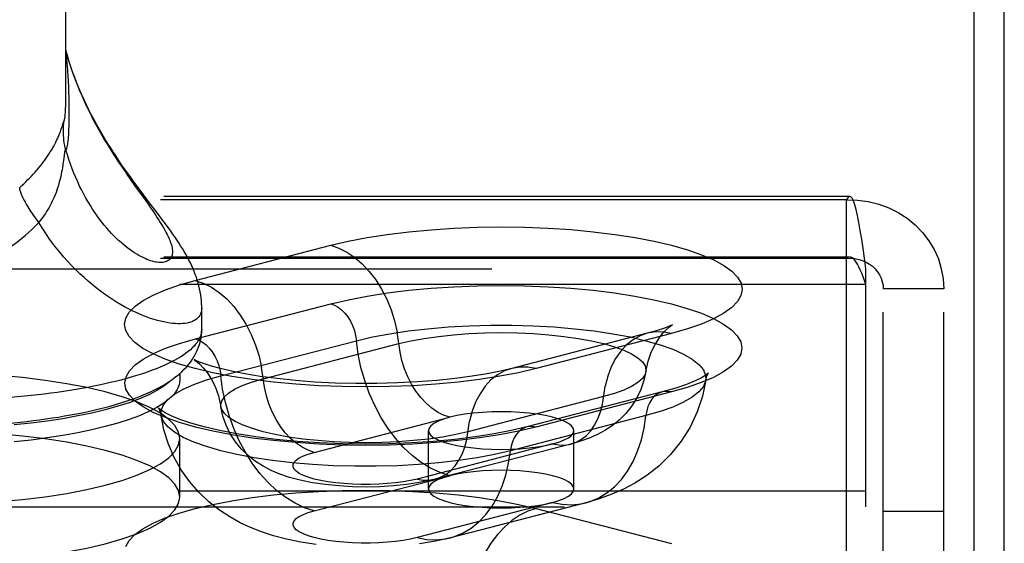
# Model space of a CAD drawing. Header units: inches. Extents: x 0 to 214, y 0 to 139.
# Tile 136 of 147: x 95.025 to 96.716, y 99.687 to 100.586. Entities that reach past the tile are written whole.
import ezdxf

# ---------------------------------------------------------------- set-up
doc = ezdxf.new("R2010")
doc.units = ezdxf.units.IN
doc.header["$LTSCALE"] = 11.786071
doc.header["$MEASUREMENT"] = 0
doc.linetypes.add('HIDDEN', pattern=[0.2, 0.1, -0.1])
doc.layers.get('0').update_dxf_attribs({"linetype": 'CONTINUOUS'})
doc.layers.add('DEFAULT_2', color=8, linetype='HIDDEN')

msp = doc.modelspace()

# ---------------------------------------------------------------- linework, layer by layer
at = {"color": 7, "linetype": 'Continuous'}
for p, q in [((96.6642, 97.4893), (96.6642, 102.3412)), ((95.1037, 100.4438), (95.1037, 102.1068)), ((95.1054, 100.5276), (95.1037, 100.5338)), ((95.1037, 100.5328), (95.1039, 100.532)), ((95.1039, 100.532), (95.1037, 100.5326)), ((95.1091, 100.4653), (95.1089, 100.4712)), ((95.1092, 100.4596), (95.1091, 100.4653)), ((95.1093, 100.454), (95.1092, 100.4596)), ((95.1094, 100.4485), (95.1093, 100.454)), ((95.1095, 100.4402), (95.1094, 100.4485)), ((95.1095, 100.4286), (95.1095, 100.4402)), ((95.1027, 100.4212), (95.1028, 100.4225)), ((95.1028, 100.4225), (95.1028, 100.4226)), ((95.1095, 100.4199), (95.1095, 100.4286)), ((95.0988, 100.4065), (95.1, 100.4102)), ((95.1094, 100.4119), (95.1095, 100.4199)), ((95.1094, 100.4068), (95.1094, 100.4119)), ((95.222, 100.3017), (95.2398, 100.2767)), ((95.3372, 100.0544), (95.3372, 100.0909)), ((95.2997, 99.9788), (95.2997, 99.9674))]:
    msp.add_line(p, q, dxfattribs=at)
at = {"color": 3, "linetype": 'Continuous'}
msp.add_line((96.7162, 37.6811), (96.7162, 102.2107), dxfattribs=at)
at = {"color": 7, "linetype": 'Continuous'}
for points in [[(95.1089, 100.4712), (95.1087, 100.4741), (95.1086, 100.4772), (95.1084, 100.4804), (95.1082, 100.4837), (95.108, 100.4874), (95.1078, 100.4913), (95.1074, 100.4956), (95.1071, 100.5003), (95.1066, 100.5055), (95.1061, 100.5113), (95.1055, 100.5176), (95.1047, 100.5245), (95.1039, 100.532)], [(95.1039, 100.532), (95.1064, 100.5233), (95.109, 100.5146), (95.1118, 100.506), (95.1147, 100.4974), (95.1177, 100.4889), (95.1209, 100.4805), (95.1242, 100.4721), (95.1275, 100.4639), (95.131, 100.4558), (95.1346, 100.4477), (95.1383, 100.4398), (95.1421, 100.432), (95.1459, 100.4243), (95.1498, 100.4167), (95.1538, 100.4092), (95.1578, 100.4019), (95.1618, 100.3947), (95.1659, 100.3876), (95.1699, 100.3806), (95.174, 100.3738), (95.1782, 100.3671), (95.1823, 100.3605), (95.1864, 100.3541), (95.1905, 100.3478), (95.1945, 100.3416), (95.1986, 100.3355), (95.2026, 100.3296), (95.2066, 100.3238), (95.2105, 100.3181), (95.2144, 100.3125), (95.222, 100.3017)], [(95.2455, 100.2747), (95.2349, 100.2887), (95.2297, 100.2956), (95.2246, 100.3025), (95.2196, 100.3093), (95.2146, 100.3162), (95.2096, 100.3231), (95.2047, 100.3301), (95.1997, 100.3372), (95.1949, 100.3443), (95.19, 100.3516), (95.1851, 100.359), (95.1803, 100.3665), (95.1755, 100.3741), (95.1708, 100.3818), (95.1661, 100.3896), (95.1615, 100.3976), (95.1569, 100.4057), (95.1524, 100.414), (95.1479, 100.4224), (95.1435, 100.4311), (95.1392, 100.4398), (95.135, 100.4488), (95.1308, 100.458), (95.1268, 100.4674), (95.1229, 100.4769), (95.1191, 100.4867), (95.1154, 100.4966), (95.1119, 100.5067), (95.1086, 100.5171), (95.1054, 100.5276)], [(95.1009, 100.4129), (95.1013, 100.4139), (95.1017, 100.4151), (95.102, 100.4165), (95.1023, 100.418), (95.1025, 100.4195), (95.1027, 100.4212)], [(95.0245, 100.2982), (95.028, 100.3013), (95.0315, 100.3045), (95.0349, 100.3077), (95.0382, 100.3109), (95.0415, 100.3142), (95.0447, 100.3175), (95.0478, 100.3209), (95.0509, 100.3242), (95.0538, 100.3276), (95.0568, 100.331), (95.0596, 100.3345), (95.0623, 100.338), (95.065, 100.3414), (95.0676, 100.3449), (95.0701, 100.3485), (95.0725, 100.352), (95.0748, 100.3555), (95.077, 100.359), (95.0792, 100.3624), (95.0812, 100.3659), (95.083, 100.3692), (95.0848, 100.3725), (95.0865, 100.3757), (95.088, 100.3788), (95.0894, 100.3818), (95.0907, 100.3847), (95.0919, 100.3874), (95.0929, 100.39), (95.0939, 100.3923), (95.0947, 100.3944), (95.0954, 100.3964), (95.096, 100.3981), (95.0966, 100.3997), (95.0971, 100.4012), (95.0975, 100.4025), (95.0979, 100.4036), (95.0982, 100.4047), (95.0988, 100.4065)], [(95.1039, 100.362), (95.1028, 100.3662), (95.1019, 100.3704), (95.1011, 100.3746), (95.1005, 100.3788), (95.1001, 100.3831), (95.0997, 100.3873), (95.0996, 100.3916), (95.0995, 100.3959), (95.0996, 100.4001), (95.0999, 100.4044), (95.1003, 100.4087), (95.1009, 100.4129)], [(95.1, 100.4102), (95.1002, 100.4111), (95.1003, 100.4114), (95.1005, 100.4118), (95.1006, 100.4121), (95.1007, 100.4123), (95.1007, 100.4126), (95.1008, 100.4127), (95.1009, 100.4129)], [(95.1039, 100.3621), (95.1047, 100.3637), (95.1055, 100.3656), (95.1061, 100.3677), (95.1066, 100.37), (95.1071, 100.3722), (95.1074, 100.3745), (95.1078, 100.3768), (95.108, 100.3791), (95.1082, 100.3813), (95.1084, 100.3835), (95.1086, 100.3856), (95.1087, 100.3878), (95.1089, 100.39), (95.109, 100.3923), (95.1091, 100.3946), (95.1091, 100.397), (95.1092, 100.3994), (95.1093, 100.4019), (95.1094, 100.4068)], [(95.1009, 100.3537), (95.0997, 100.3439), (95.0993, 100.3413), (95.0989, 100.3384), (95.0984, 100.3352), (95.0979, 100.3318), (95.0973, 100.3283), (95.0966, 100.3247), (95.0959, 100.3209), (95.095, 100.317), (95.0941, 100.3131), (95.0931, 100.3091), (95.092, 100.3051), (95.0909, 100.3012), (95.0896, 100.2972), (95.0883, 100.2932), (95.0869, 100.2893), (95.0854, 100.2855), (95.0838, 100.2817), (95.0822, 100.278), (95.0804, 100.2743), (95.0787, 100.2707), (95.0768, 100.2671), (95.0749, 100.2637), (95.0729, 100.2602), (95.0708, 100.2569), (95.0687, 100.2536), (95.0665, 100.2504), (95.0643, 100.2472), (95.062, 100.2442), (95.0596, 100.2411), (95.0572, 100.2382)], [(95.1039, 100.362), (95.1037, 100.3623), (95.1035, 100.3625), (95.1033, 100.3627), (95.1032, 100.3627), (95.103, 100.3627), (95.1029, 100.3626), (95.1027, 100.3624), (95.1026, 100.3622), (95.1024, 100.3618), (95.1023, 100.3615), (95.1022, 100.361), (95.102, 100.3605), (95.1019, 100.3599), (95.1017, 100.3591), (95.1016, 100.3583), (95.1015, 100.3574), (95.1013, 100.3563), (95.1011, 100.3551), (95.1009, 100.3537)], [(95.1578, 100.2492), (95.1538, 100.2549), (95.1498, 100.2608), (95.1459, 100.267), (95.1421, 100.2733), (95.1383, 100.2798), (95.1346, 100.2865), (95.131, 100.2933), (95.1275, 100.3004), (95.1242, 100.3076), (95.1209, 100.315), (95.1177, 100.3225), (95.1147, 100.3301), (95.1118, 100.3379), (95.109, 100.3459), (95.1064, 100.3539), (95.1039, 100.3621)], [(95.0572, 100.2382), (95.0549, 100.2413), (95.0526, 100.2444), (95.0505, 100.2475), (95.0484, 100.2505), (95.0464, 100.2535), (95.0444, 100.2564), (95.0425, 100.2593), (95.0408, 100.2621), (95.039, 100.2648), (95.0374, 100.2674), (95.0359, 100.27), (95.0345, 100.2725), (95.0331, 100.275), (95.0319, 100.2773), (95.0307, 100.2796), (95.0296, 100.2818), (95.0287, 100.2839), (95.0278, 100.2858), (95.027, 100.2877), (95.0264, 100.2895), (95.0258, 100.2912), (95.0253, 100.2928), (95.025, 100.2943), (95.0247, 100.2957), (95.0246, 100.297), (95.0245, 100.2982)], [(95.2398, 100.2767), (95.2463, 100.2674), (95.2494, 100.2629), (95.2524, 100.2586), (95.2553, 100.2543), (95.2582, 100.2501), (95.2609, 100.2461), (95.2634, 100.2421), (95.2659, 100.2382), (95.2682, 100.2345), (95.2705, 100.2308), (95.2725, 100.2272), (95.2745, 100.2237), (95.2763, 100.2204), (95.278, 100.2171), (95.2795, 100.2139), (95.2809, 100.2108), (95.2822, 100.2078), (95.2833, 100.205), (95.2843, 100.2022), (95.2851, 100.1995), (95.2858, 100.1969), (95.2863, 100.1944), (95.2867, 100.1921), (95.2869, 100.1898), (95.287, 100.1876), (95.2869, 100.1856), (95.2867, 100.1837), (95.2863, 100.1818), (95.2858, 100.1801), (95.2851, 100.1785), (95.2843, 100.177), (95.2833, 100.1757), (95.2822, 100.1745), (95.2809, 100.1733), (95.2795, 100.1724), (95.278, 100.1715), (95.2763, 100.1708), (95.2745, 100.1702), (95.2725, 100.1697), (95.2705, 100.1694), (95.2682, 100.1693), (95.2659, 100.1692), (95.2634, 100.1694), (95.2609, 100.1696), (95.2582, 100.1701), (95.2553, 100.1706), (95.2524, 100.1714), (95.2494, 100.1723), (95.2463, 100.1733), (95.2431, 100.1746), (95.2398, 100.176), (95.2364, 100.1776), (95.2329, 100.1793), (95.2293, 100.1812), (95.2257, 100.1833), (95.222, 100.1856), (95.2182, 100.1881), (95.2144, 100.1908), (95.2105, 100.1937), (95.2066, 100.1967), (95.2026, 100.2), (95.1986, 100.2034), (95.1945, 100.2071), (95.1905, 100.2109), (95.1864, 100.215), (95.1823, 100.2193), (95.1782, 100.2237), (95.174, 100.2284), (95.1699, 100.2333), (95.1659, 100.2384), (95.1618, 100.2437), (95.1578, 100.2492)], [(95.3372, 100.0909), (95.3372, 100.0936), (95.337, 100.0986), (95.3367, 100.1037), (95.3362, 100.1088), (95.3355, 100.1139), (95.3346, 100.119), (95.3336, 100.1241), (95.3324, 100.1292), (95.3311, 100.1342), (95.3296, 100.1391), (95.328, 100.144), (95.3262, 100.1488), (95.3244, 100.1537), (95.3223, 100.1586), (95.3201, 100.1635), (95.3178, 100.1684), (95.3153, 100.1733), (95.3127, 100.1783), (95.3099, 100.1833), (95.3071, 100.1882), (95.3041, 100.1932), (95.301, 100.1981), (95.2977, 100.2032), (95.2944, 100.2082), (95.2909, 100.2134), (95.2872, 100.2186), (95.2834, 100.224), (95.2794, 100.2296), (95.2752, 100.2354), (95.2707, 100.2414), (95.2661, 100.2476), (95.2611, 100.2541), (95.2455, 100.2747)], [(94.9544, 100.1679), (94.9614, 100.1707), (94.9683, 100.1737), (94.9751, 100.1769), (94.9819, 100.1803), (94.9886, 100.184), (94.9953, 100.1878), (95.0019, 100.1919), (95.0085, 100.1962), (95.0149, 100.2007), (95.0213, 100.2054), (95.0275, 100.2104), (95.0337, 100.2155), (95.0397, 100.2209), (95.0457, 100.2264), (95.0515, 100.2322), (95.0572, 100.2382)], [(95.3372, 100.0909), (95.3371, 100.0881), (95.3367, 100.0854), (95.336, 100.0829), (95.3351, 100.0805), (95.334, 100.0782), (95.3325, 100.0762), (95.3308, 100.0742), (95.3289, 100.0724), (95.3267, 100.0708), (95.3243, 100.0694), (95.3216, 100.0681), (95.3187, 100.067), (95.3155, 100.0661), (95.3121, 100.0653), (95.3085, 100.0647), (95.3046, 100.0644), (95.3006, 100.0642), (95.2963, 100.0641), (95.2918, 100.0643), (95.2872, 100.0647), (95.2823, 100.0653), (95.2772, 100.0661), (95.272, 100.0671), (95.2666, 100.0683), (95.261, 100.0698), (95.2553, 100.0714), (95.2494, 100.0733), (95.2434, 100.0755), (95.2372, 100.0778), (95.231, 100.0804), (95.2245, 100.0832), (95.218, 100.0863), (95.2114, 100.0896), (95.2047, 100.0932), (95.1979, 100.097), (95.1911, 100.1011), (95.1842, 100.1055), (95.1772, 100.1101), (95.1702, 100.115), (95.1632, 100.1201), (95.1561, 100.1255), (95.1491, 100.1312), (95.142, 100.1371), (95.135, 100.1433), (95.128, 100.1498), (95.121, 100.1566), (95.1141, 100.1636), (95.1073, 100.1709), (95.1006, 100.1785), (95.0939, 100.1863), (95.0874, 100.1943), (95.0811, 100.2026), (95.0748, 100.2112), (95.0688, 100.22), (95.0629, 100.2289), (95.0572, 100.2382)], [(95.1014, 99.9057), (95.1117, 99.9075), (95.1219, 99.9094), (95.132, 99.9114), (95.1419, 99.9135), (95.1517, 99.9157), (95.1613, 99.918), (95.1708, 99.9203), (95.1801, 99.9228), (95.1893, 99.9254), (95.1983, 99.9281), (95.2072, 99.931), (95.2159, 99.9339), (95.2245, 99.937), (95.233, 99.9403), (95.2412, 99.9437), (95.2494, 99.9474), (95.2573, 99.9512), (95.2651, 99.9552), (95.2725, 99.9594), (95.2796, 99.9637), (95.2862, 99.9682), (95.2923, 99.9727), (95.2978, 99.9771), (95.3028, 99.9816), (95.3073, 99.986), (95.3114, 99.9903), (95.315, 99.9945), (95.3183, 99.9988), (95.3212, 100.003), (95.3239, 100.0072), (95.3262, 100.0114), (95.3284, 100.0156), (95.3302, 100.0198), (95.3319, 100.024), (95.3333, 100.0283), (95.3345, 100.0326), (95.3355, 100.0369), (95.3362, 100.0412), (95.3368, 100.0456), (95.3371, 100.05), (95.3372, 100.0544)], [(95.3372, 100.0544), (95.3371, 100.0511), (95.3366, 100.0479), (95.3358, 100.0447), (95.3346, 100.0415), (95.3332, 100.0383), (95.3314, 100.0351), (95.3293, 100.032), (95.3268, 100.0288), (95.3241, 100.0257), (95.321, 100.0225), (95.3177, 100.0194), (95.314, 100.0164), (95.31, 100.0133), (95.3057, 100.0103), (95.3011, 100.0073), (95.2962, 100.0044), (95.291, 100.0014), (95.2855, 99.9985), (95.2797, 99.9957), (95.2736, 99.9929), (95.2672, 99.9901), (95.2606, 99.9874), (95.2537, 99.9847), (95.2465, 99.9821), (95.2391, 99.9795), (95.2314, 99.977), (95.2234, 99.9745), (95.2152, 99.9721), (95.2068, 99.9697), (95.1981, 99.9674), (95.1892, 99.9652), (95.1801, 99.963), (95.1707, 99.9609), (95.1612, 99.9588), (95.1514, 99.9568), (95.1414, 99.9549), (95.1313, 99.953), (95.1209, 99.9513), (95.1104, 99.9495)], [(95.2845, 99.967), (95.282, 99.9645), (95.2721, 99.9568), (95.2602, 99.9494), (95.2462, 99.9421), (95.2303, 99.9352), (95.2125, 99.9285), (95.1929, 99.9223), (95.1716, 99.9163), (95.1487, 99.9108), (95.1244, 99.9058), (95.0988, 99.9011), (95.0719, 99.897), (95.044, 99.8934), (95.0151, 99.8903)], [(95.2997, 99.9674), (95.2986, 99.9593), (95.2953, 99.9513), (95.2897, 99.9434), (95.282, 99.9355), (95.2721, 99.9279), (95.2602, 99.9204), (95.2462, 99.9132), (95.2303, 99.9062), (95.2125, 99.8996), (95.1929, 99.8933), (95.1716, 99.8874), (95.1487, 99.8818), (95.1244, 99.8768)], [(95.1104, 99.9495), (95.0997, 99.9479), (95.0889, 99.9463), (95.0779, 99.9448), (95.0667, 99.9434), (95.0554, 99.942), (95.044, 99.9408), (95.0325, 99.9396), (95.0208, 99.9385), (95.009, 99.9374), (94.9971, 99.9365), (94.9852, 99.9356), (94.9731, 99.9348), (94.961, 99.9341), (94.9488, 99.9335), (94.9365, 99.9329), (94.9242, 99.9325), (94.9119, 99.9321), (94.8995, 99.9318), (94.8871, 99.9316), (94.8747, 99.9315), (94.8622, 99.9314)], [(94.9801, 99.8912), (94.9916, 99.8921), (95.003, 99.8931), (95.0144, 99.8941), (95.0256, 99.8953), (95.0368, 99.8965), (95.0478, 99.8978), (95.0588, 99.8992), (95.0696, 99.9007), (95.0803, 99.9023), (95.0909, 99.9039), (95.1014, 99.9057)], [(95.1244, 99.8768), (95.0988, 99.8722), (95.0719, 99.868), (95.044, 99.8644), (95.0151, 99.8613)]]:
    msp.add_lwpolyline(points, dxfattribs=at)
msp.add_arc((94.8622, 100.4438), 0.2415, 354.9376, 360, dxfattribs=at)
at = {"layer": 'DEFAULT_2', "color": 8, "linetype": 'HIDDEN'}
for p, q in [((96.4507, 100.2824), (92.2997, 100.2824)), ((96.4452, 100.2767), (92.2997, 100.2767)), ((96.4452, 99.4573), (96.4452, 100.2767)), ((95.326, 100.1386), (95.559, 100.1989)), ((96.4507, 100.1784), (92.2997, 100.1784)), ((96.4452, 100.1762), (92.2997, 100.1762)), ((92.2997, 100.1586), (96.4782, 100.1586)), ((96.4782, 99.7497), (96.4782, 100.1586)), ((96.4782, 100.1317), (92.2997, 100.1317)), ((96.5082, 98.9054), (96.5082, 100.1239)), ((96.6122, 100.1239), (96.5082, 100.1239)), ((96.6122, 98.9054), (96.6122, 100.1239)), ((95.3263, 100.038), (95.5593, 100.0983)), ((95.3701, 99.9747), (95.603, 100.035)), ((96.1028, 100.0477), (95.8698, 99.9874)), ((96.1446, 100.0473), (95.9116, 99.987)), ((95.4429, 99.9697), (95.6759, 100.03)), ((96.0277, 99.9389), (95.7947, 99.8786)), ((96.1286, 99.9471), (95.8957, 99.8868)), ((96.1443, 99.9469), (95.9113, 99.8866)), ((95.5304, 99.8432), (95.7634, 99.9035)), ((96.1005, 99.9063), (95.8676, 99.846)), ((95.7268, 99.7802), (95.7268, 99.8806)), ((95.9768, 99.7802), (95.9768, 99.8806)), ((95.2997, 99.7665), (95.2997, 99.867)), ((95.9402, 99.8578), (95.7072, 99.7975)), ((95.9715, 99.8575), (95.7385, 99.7972)), ((95.5304, 99.7428), (95.7634, 99.8031)), ((96.4782, 99.7766), (92.4247, 99.7766)), ((92.4247, 99.7497), (96.4782, 99.7497)), ((95.9402, 99.7573), (95.7072, 99.697)), ((95.9975, 99.7568), (95.7646, 99.6965)), ((95.9116, 99.7469), (96.1446, 99.6866)), ((96.6122, 99.7419), (96.5082, 99.7419))]:
    msp.add_line(p, q, dxfattribs=at)
for points in [[(96.4507, 100.2824), (96.4499, 100.2823), (96.4476, 100.2805), (96.4452, 100.2767)], [(96.4452, 100.2767), (96.4639, 100.2763), (96.4824, 100.2739), (96.5004, 100.2695), (96.5177, 100.2631), (96.5341, 100.255), (96.5493, 100.2451), (96.5633, 100.2337), (96.5758, 100.2208), (96.5866, 100.2067), (96.5957, 100.1915), (96.6029, 100.1754), (96.608, 100.1586), (96.6112, 100.1414), (96.6122, 100.1239)], [(96.4782, 100.1586), (96.4759, 100.1764), (96.4735, 100.1934), (96.4712, 100.2094), (96.4688, 100.2243), (96.4664, 100.2378), (96.4641, 100.2497), (96.4617, 100.26), (96.4594, 100.2684), (96.457, 100.2749), (96.4547, 100.2795), (96.4523, 100.2819), (96.4507, 100.2824)], [(95.559, 100.1989), (95.5889, 100.2059), (95.6213, 100.2121), (95.6561, 100.2175), (95.6929, 100.2221), (95.7312, 100.2256), (95.7706, 100.2282), (95.8109, 100.2297), (95.8515, 100.2303), (95.8921, 100.2298), (95.9323, 100.2282), (95.9718, 100.2257), (96.0101, 100.2221), (96.0469, 100.2176), (96.0818, 100.2122), (96.1145, 100.2059), (96.1446, 100.1989), (96.1719, 100.1911), (96.1961, 100.1826), (96.217, 100.1736), (96.2344, 100.1641), (96.2481, 100.1541), (96.258, 100.1439), (96.2639, 100.1335), (96.2659, 100.123), (96.2638, 100.1125), (96.2579, 100.1021), (96.2479, 100.0919), (96.2342, 100.082), (96.2167, 100.0724), (96.1958, 100.0634), (96.1718, 100.0551), (96.1446, 100.0473)], [(95.559, 100.1989), (95.573, 100.1941), (95.5868, 100.1871), (95.6003, 100.178), (95.6131, 100.1669), (95.6252, 100.1539), (95.6364, 100.1393), (95.6464, 100.1233), (95.6552, 100.106), (95.6627, 100.0878), (95.6687, 100.0689), (95.6731, 100.0495)], [(96.4507, 100.1784), (96.4499, 100.1783), (96.4476, 100.1777), (96.4452, 100.1762)], [(96.4452, 100.1762), (96.4523, 100.1765), (96.4592, 100.1759), (96.466, 100.1746), (96.4726, 100.1726), (96.4787, 100.1699), (96.4845, 100.1666), (96.4898, 100.1627), (96.4945, 100.1582), (96.4986, 100.1532), (96.502, 100.1479), (96.5047, 100.1422), (96.5066, 100.1362), (96.5078, 100.1301), (96.5082, 100.1239)], [(96.4782, 100.1317), (96.4759, 100.1384), (96.4735, 100.1448), (96.4712, 100.1509), (96.4688, 100.1565), (96.4664, 100.1616), (96.4641, 100.1661), (96.4617, 100.1699), (96.4594, 100.1731), (96.457, 100.1756), (96.4547, 100.1773), (96.4523, 100.1782), (96.4507, 100.1784)], [(95.9116, 99.987), (95.8817, 99.98), (95.8494, 99.9738), (95.8145, 99.9683), (95.7777, 99.9638), (95.7394, 99.9603), (95.7, 99.9577), (95.6598, 99.9561), (95.6191, 99.9556), (95.5785, 99.9561), (95.5383, 99.9577), (95.4988, 99.9602), (95.4605, 99.9638), (95.4237, 99.9683), (95.3888, 99.9737), (95.3562, 99.9799), (95.326, 99.987), (95.2987, 99.9948), (95.2745, 100.0033), (95.2536, 100.0123), (95.2362, 100.0218), (95.2225, 100.0317), (95.2126, 100.0419), (95.2067, 100.0524), (95.2047, 100.0629), (95.2068, 100.0734), (95.2128, 100.0838), (95.2227, 100.094), (95.2364, 100.1039), (95.2539, 100.1134), (95.2748, 100.1225), (95.2988, 100.1308), (95.326, 100.1386)], [(95.326, 100.1386), (95.34, 100.1338), (95.3539, 100.1268), (95.3673, 100.1177), (95.3802, 100.1066), (95.3923, 100.0936), (95.4034, 100.079), (95.4135, 100.063), (95.4223, 100.0458), (95.4297, 100.0275), (95.4357, 100.0086), (95.4401, 99.9892)], [(95.5593, 100.0983), (95.5892, 100.1054), (95.6215, 100.1116), (95.6563, 100.117), (95.6931, 100.1215), (95.7313, 100.1251), (95.7707, 100.1276), (95.8109, 100.1292), (95.8515, 100.1297), (95.8921, 100.1292), (95.9323, 100.1276), (95.9717, 100.1251), (96.0099, 100.1216), (96.0467, 100.1171), (96.0815, 100.1117), (96.1142, 100.1054), (96.1443, 100.0983), (96.1716, 100.0905), (96.1958, 100.0821), (96.2166, 100.0731), (96.234, 100.0636), (96.2477, 100.0537), (96.2575, 100.0435), (96.2635, 100.0331), (96.2655, 100.0226), (96.2634, 100.012), (96.2574, 100.0016), (96.2475, 99.9915), (96.2338, 99.9816), (96.2163, 99.972), (96.1954, 99.963), (96.1715, 99.9547), (96.1443, 99.9469)], [(95.5593, 100.0983), (95.5656, 100.0961), (95.5718, 100.0926), (95.5777, 100.0881), (95.5832, 100.0825), (95.5883, 100.076), (95.5927, 100.0687), (95.5965, 100.0608), (95.5995, 100.0525), (95.6017, 100.0438), (95.603, 100.035)], [(95.603, 100.035), (95.6304, 100.0414), (95.6602, 100.047), (95.6921, 100.0518), (95.7257, 100.0556), (95.7607, 100.0586), (95.7968, 100.0606), (95.8334, 100.0616), (95.8702, 100.0616), (95.9068, 100.0606), (95.9428, 100.0586), (95.9778, 100.0556), (96.0115, 100.0518), (96.0434, 100.047), (96.0732, 100.0414), (96.1005, 100.035), (96.1252, 100.0279), (96.1468, 100.0202), (96.1652, 100.012), (96.1802, 100.0033), (96.1916, 99.9942), (96.1992, 99.9849), (96.2031, 99.9754), (96.2033, 99.9672)], [(95.7634, 99.9035), (95.7529, 99.9071), (95.7425, 99.9123), (95.7325, 99.9192), (95.7228, 99.9275), (95.7138, 99.9372), (95.7054, 99.9481), (95.6979, 99.9601), (95.6913, 99.973), (95.6858, 99.9866), (95.6813, 100.0008), (95.678, 100.0153), (95.6731, 100.0495)], [(95.6759, 100.03), (95.6967, 100.0348), (95.7194, 100.0389), (95.7438, 100.0424), (95.7696, 100.0452), (95.7964, 100.0472), (95.8239, 100.0484), (95.8518, 100.0488), (95.8796, 100.0484), (95.9071, 100.0472), (95.9339, 100.0452), (95.9597, 100.0424), (95.9841, 100.0389), (96.0069, 100.0348), (96.0277, 100.03), (96.0463, 100.0246), (96.0624, 100.0187), (96.0759, 100.0124), (96.0866, 100.0057), (96.0943, 99.9988), (96.099, 99.9916), (96.1005, 99.9844), (96.1004, 99.982)], [(96.1004, 99.982), (96.1042, 99.9997), (96.1097, 100.0153), (96.1162, 100.0286), (96.1232, 100.0394), (96.1297, 100.0477), (96.1355, 100.0539), (96.1402, 100.0581), (96.1436, 100.0608), (96.1455, 100.0621)], [(96.1455, 100.0621), (96.1456, 100.0622), (96.1461, 100.0625), (96.1448, 100.0618), (96.1414, 100.0603), (96.1357, 100.0579), (96.1274, 100.0549), (96.1165, 100.0515), (96.1028, 100.0477)], [(96.1446, 100.0473), (96.1306, 100.0498), (96.1167, 100.05), (96.1028, 100.0477)], [(95.9113, 99.8866), (95.8814, 99.8796), (95.8491, 99.8734), (95.8143, 99.868), (95.7775, 99.8635), (95.7393, 99.8599), (95.6999, 99.8573), (95.6597, 99.8558), (95.6191, 99.8553), (95.5785, 99.8558), (95.5383, 99.8573), (95.4989, 99.8599), (95.4607, 99.8634), (95.4239, 99.8679), (95.3891, 99.8733), (95.3564, 99.8796), (95.3263, 99.8866), (95.299, 99.8944), (95.2748, 99.9029), (95.254, 99.9119), (95.2366, 99.9214), (95.2229, 99.9313), (95.2131, 99.9415), (95.2071, 99.9519), (95.2052, 99.9624), (95.2072, 99.9729), (95.2132, 99.9833), (95.2231, 99.9935), (95.2368, 100.0034), (95.2543, 100.0129), (95.2752, 100.0219), (95.2992, 100.0303), (95.3263, 100.038)], [(95.3263, 100.038), (95.3326, 100.0358), (95.3388, 100.0324), (95.3447, 100.0278), (95.3503, 100.0222), (95.3553, 100.0157), (95.3598, 100.0085), (95.3636, 100.0006), (95.3666, 99.9922), (95.3688, 99.9835), (95.3701, 99.9747)], [(95.7634, 99.8031), (95.7469, 99.8085), (95.7305, 99.8162), (95.7145, 99.826), (95.699, 99.838), (95.6842, 99.8518), (95.6702, 99.8675), (95.6571, 99.8848), (95.6452, 99.9036), (95.6345, 99.9236), (95.6252, 99.9447), (95.6173, 99.9666), (95.6109, 99.9891), (95.6062, 100.012), (95.603, 100.035)], [(96.1028, 100.0477), (96.0904, 100.0433), (96.0783, 100.0367), (96.0672, 100.0278), (96.0571, 100.017), (96.0483, 100.0043), (96.0409, 99.9899), (96.0349, 99.9741), (96.0305, 99.957)], [(95.3292, 100), (95.3279, 100.0006), (95.325, 100.002), (95.3245, 100.0022), (95.3261, 100.0012), (95.3293, 99.9987), (95.334, 99.9946), (95.3399, 99.9886), (95.3465, 99.9804), (95.3536, 99.9696), (95.3605, 99.9561), (95.3662, 99.9401), (95.3702, 99.9217)], [(95.8698, 99.9874), (95.8504, 99.9828), (95.8277, 99.9782), (95.8017, 99.9739), (95.7728, 99.97), (95.7414, 99.9667), (95.7082, 99.9641), (95.6735, 99.9624), (95.638, 99.9614), (95.6022, 99.9614), (95.5666, 99.9623), (95.5318, 99.964), (95.4984, 99.9665), (95.4668, 99.9698), (95.4376, 99.9737), (95.4113, 99.978), (95.3884, 99.9825), (95.3693, 99.987), (95.354, 99.9912), (95.3421, 99.995), (95.3335, 99.9982), (95.3292, 100)], [(95.5304, 99.8432), (95.5199, 99.8468), (95.5096, 99.852), (95.4995, 99.8589), (95.4899, 99.8672), (95.4808, 99.8769), (95.4725, 99.8878), (95.465, 99.8998), (95.4584, 99.9127), (95.4528, 99.9263), (95.4483, 99.9405), (95.445, 99.955), (95.4401, 99.9892)], [(95.8698, 99.9874), (95.8575, 99.983), (95.8454, 99.9764), (95.8342, 99.9675), (95.8242, 99.9567), (95.8154, 99.944), (95.8079, 99.9296), (95.8019, 99.9138), (95.7975, 99.8967)], [(95.9116, 99.987), (95.8976, 99.9895), (95.8838, 99.9897), (95.8698, 99.9874)], [(96.1004, 99.982), (96.0971, 99.9665), (96.092, 99.9513), (96.0851, 99.9367), (96.0764, 99.9229), (96.066, 99.9099), (96.0544, 99.8985), (96.0424, 99.889), (96.03, 99.8808), (96.017, 99.8739), (96.0032, 99.8678), (95.9881, 99.8623), (95.9715, 99.8575)], [(96.1004, 99.982), (96.099, 99.9772), (96.0943, 99.9701), (96.0866, 99.9632), (96.0759, 99.9565), (96.0624, 99.9502), (96.0463, 99.9443), (96.0277, 99.9389)], [(95.2997, 99.867), (95.2976, 99.8781), (95.2913, 99.8891), (95.2809, 99.8998), (95.2664, 99.9103), (95.2481, 99.9203), (95.226, 99.9299), (95.2004, 99.9388), (95.1716, 99.947), (95.1398, 99.9545), (95.1053, 99.9611), (95.0685, 99.9668), (95.0296, 99.9716), (94.9892, 99.9753), (94.9476, 99.978), (94.9053, 99.9796), (94.8622, 99.9802)], [(95.2673, 99.9069), (95.2675, 99.9151), (95.2714, 99.9246), (95.279, 99.9339), (95.2904, 99.943), (95.3054, 99.9517), (95.3238, 99.9599), (95.3454, 99.9677), (95.3701, 99.9747)], [(95.5304, 99.7428), (95.5139, 99.7482), (95.4976, 99.7559), (95.4815, 99.7657), (95.466, 99.7777), (95.4512, 99.7915), (95.4372, 99.8072), (95.4242, 99.8245), (95.4123, 99.8433), (95.4016, 99.8633), (95.3923, 99.8844), (95.3844, 99.9063), (95.378, 99.9288), (95.3732, 99.9517), (95.3701, 99.9747)], [(95.3702, 99.9217), (95.3701, 99.9241), (95.3716, 99.9313), (95.3763, 99.9385), (95.384, 99.9454), (95.3947, 99.9521), (95.4082, 99.9584), (95.4243, 99.9643), (95.4429, 99.9697)], [(96.2033, 99.9672), (96.1976, 99.9397), (96.1886, 99.9128), (96.1763, 99.8867), (96.161, 99.8623), (96.1426, 99.8396), (96.1224, 99.8198), (96.102, 99.8037), (96.0816, 99.7906), (96.0619, 99.7801), (96.0419, 99.7712), (96.0204, 99.7635), (95.9975, 99.7568)], [(96.2033, 99.9672), (96.2031, 99.9659), (96.1992, 99.9564), (96.1916, 99.9471), (96.1802, 99.938), (96.1652, 99.9293), (96.1468, 99.9211), (96.1252, 99.9133), (96.1005, 99.9063)], [(96.2081, 99.9797), (96.2071, 99.9787), (96.2033, 99.9759), (96.1962, 99.9715), (96.1853, 99.9661), (96.1704, 99.96), (96.1516, 99.9536), (96.1286, 99.9471)], [(96.2033, 99.9672), (96.2052, 99.9744), (96.2067, 99.9775)], [(96.2067, 99.9775), (96.2073, 99.9786), (96.2082, 99.9798), (96.2081, 99.9797)], [(95.9715, 99.8575), (95.9807, 99.8607), (95.9898, 99.8657), (95.9981, 99.8723), (96.0056, 99.8804), (96.0122, 99.8899), (96.0178, 99.9007), (96.0223, 99.9126), (96.0256, 99.9253), (96.0305, 99.957)], [(96.1443, 99.9469), (96.138, 99.9479), (96.1318, 99.9477), (96.1286, 99.9471)], [(96.1286, 99.9471), (96.1259, 99.9462), (96.1203, 99.9435), (96.1153, 99.9396), (96.1108, 99.9347), (96.1071, 99.9287), (96.104, 99.9219), (96.1019, 99.9144), (96.1005, 99.9063)], [(95.2708, 99.9133), (95.2673, 99.9156), (95.2635, 99.9185), (95.2624, 99.9195), (95.2633, 99.9183), (95.2654, 99.9141), (95.2673, 99.9069)], [(95.8957, 99.8868), (95.8692, 99.8805), (95.8396, 99.8748), (95.8072, 99.8697), (95.7724, 99.8654), (95.7357, 99.8619), (95.6975, 99.8594), (95.6583, 99.8579), (95.6186, 99.8574), (95.579, 99.8579), (95.5398, 99.8595), (95.5016, 99.862), (95.4649, 99.8654), (95.43, 99.8698), (95.3976, 99.8749), (95.3679, 99.8807), (95.3415, 99.8869), (95.3187, 99.8934), (95.2998, 99.8999), (95.285, 99.906), (95.2743, 99.9114), (95.2708, 99.9133)], [(95.7947, 99.8786), (95.7739, 99.8738), (95.7512, 99.8696), (95.7268, 99.8661), (95.701, 99.8634), (95.6742, 99.8614), (95.6467, 99.8602), (95.6188, 99.8597), (95.591, 99.8602), (95.5635, 99.8614), (95.5367, 99.8634), (95.5109, 99.8661), (95.4865, 99.8696), (95.4637, 99.8738), (95.4429, 99.8786), (95.4243, 99.884), (95.4082, 99.8899), (95.3947, 99.8962), (95.384, 99.9029), (95.3763, 99.9098), (95.3716, 99.9169), (95.3702, 99.9217)], [(95.7385, 99.7972), (95.714, 99.7918), (95.6896, 99.788), (95.666, 99.7856), (95.6427, 99.7842), (95.6196, 99.7837), (95.5965, 99.7841), (95.573, 99.7855), (95.5499, 99.7878), (95.5274, 99.7911), (95.5066, 99.7954), (95.4882, 99.8002), (95.4717, 99.8058), (95.4566, 99.8121), (95.4427, 99.8193), (95.4298, 99.8276), (95.4175, 99.8371), (95.4057, 99.8485), (95.3951, 99.8614), (95.3862, 99.875), (95.3791, 99.8897), (95.3737, 99.9053), (95.3702, 99.9217)], [(95.8676, 99.846), (95.8402, 99.8396), (95.8104, 99.834), (95.7785, 99.8292), (95.7449, 99.8254), (95.7099, 99.8224), (95.6739, 99.8204), (95.6372, 99.8194), (95.6004, 99.8194), (95.5638, 99.8204), (95.5278, 99.8224), (95.4928, 99.8254), (95.4591, 99.8292), (95.4272, 99.834), (95.3974, 99.8396), (95.3701, 99.846), (95.3454, 99.8531), (95.3238, 99.8608), (95.3054, 99.869), (95.2904, 99.8777), (95.279, 99.8868), (95.2714, 99.8961), (95.2675, 99.9056), (95.2673, 99.9069)], [(95.5341, 99.685), (95.5074, 99.6891), (95.4827, 99.6941), (95.4605, 99.7), (95.44, 99.7067), (95.4211, 99.7141), (95.4031, 99.7225), (95.3855, 99.7323), (95.3679, 99.7439), (95.3497, 99.7582), (95.3322, 99.7748), (95.3163, 99.7931), (95.3021, 99.8131), (95.29, 99.8346), (95.28, 99.8575), (95.2724, 99.8817), (95.2673, 99.9069)], [(95.7634, 99.9035), (95.7525, 99.9003), (95.7435, 99.8968), (95.7363, 99.893), (95.731, 99.889), (95.7279, 99.8849), (95.7268, 99.8806)], [(95.7385, 99.7972), (95.7478, 99.8004), (95.7568, 99.8054), (95.7652, 99.812), (95.7727, 99.8201), (95.7793, 99.8296), (95.7849, 99.8404), (95.7893, 99.8523), (95.7926, 99.8651), (95.7975, 99.8967)], [(95.8518, 99.913), (95.8355, 99.9127), (95.8194, 99.9119), (95.8039, 99.9105), (95.7893, 99.9087), (95.7757, 99.9063), (95.7634, 99.9035)], [(95.9768, 99.8806), (95.9757, 99.8849), (95.9725, 99.889), (95.9673, 99.893), (95.96, 99.8968), (95.951, 99.9003), (95.9402, 99.9035), (95.9279, 99.9063), (95.9143, 99.9087), (95.8996, 99.9105), (95.8841, 99.9119), (95.8681, 99.9127), (95.8518, 99.913)], [(95.9975, 99.7568), (96.0046, 99.7589), (96.0194, 99.7651), (96.0334, 99.7735), (96.0464, 99.7841), (96.0583, 99.7967), (96.069, 99.8112), (96.0784, 99.8274), (96.0862, 99.8453), (96.0926, 99.8645), (96.0974, 99.8849), (96.1005, 99.9063)], [(95.2997, 99.7665), (95.2976, 99.7776), (95.2913, 99.7886), (95.2809, 99.7994), (95.2664, 99.8098), (95.2481, 99.8199), (95.226, 99.8294), (95.2004, 99.8383), (95.1716, 99.8466), (95.1398, 99.854), (95.1053, 99.8607), (95.0685, 99.8664), (95.0296, 99.8711), (94.9892, 99.8749), (94.9476, 99.8776), (94.9053, 99.8792), (94.8622, 99.8797)], [(95.7268, 99.8806), (95.7279, 99.8764), (95.731, 99.8723), (95.7363, 99.8683), (95.7435, 99.8645), (95.7526, 99.8609), (95.7634, 99.8578), (95.7757, 99.855), (95.7893, 99.8526), (95.804, 99.8508), (95.8194, 99.8494), (95.8353, 99.8486), (95.8518, 99.8483)], [(95.8957, 99.8868), (95.8929, 99.8859), (95.8874, 99.8832), (95.8823, 99.8793), (95.8779, 99.8744), (95.8741, 99.8684), (95.8711, 99.8616), (95.8689, 99.8541), (95.8676, 99.846)], [(95.9113, 99.8866), (95.905, 99.8876), (95.8989, 99.8874), (95.8957, 99.8868)], [(95.9402, 99.8578), (95.951, 99.8609), (95.96, 99.8645), (95.9673, 99.8683), (95.9725, 99.8723), (95.9757, 99.8764), (95.9768, 99.8806)], [(94.8622, 99.7537), (94.9053, 99.7543), (94.9476, 99.7559), (94.9892, 99.7586), (95.0296, 99.7624), (95.0685, 99.7671), (95.1053, 99.7728), (95.1398, 99.7794), (95.1716, 99.7869), (95.2004, 99.7951), (95.226, 99.8041), (95.2481, 99.8136), (95.2664, 99.8236), (95.2809, 99.8341), (95.2913, 99.8449), (95.2976, 99.8559), (95.2997, 99.867)], [(95.7646, 99.6965), (95.7716, 99.6986), (95.7864, 99.7048), (95.8004, 99.7132), (95.8135, 99.7238), (95.8254, 99.7364), (95.8361, 99.7509), (95.8454, 99.7671), (95.8533, 99.785), (95.8597, 99.8042), (95.8644, 99.8246), (95.8676, 99.846)], [(95.8518, 99.8483), (95.8682, 99.8486), (95.8841, 99.8494), (95.8996, 99.8508), (95.9143, 99.8526), (95.9278, 99.855), (95.9402, 99.8578)], [(95.9402, 99.8578), (95.9507, 99.8559), (95.961, 99.8558), (95.9715, 99.8575)], [(95.7072, 99.7975), (95.6959, 99.7949), (95.6836, 99.7927), (95.6702, 99.7909), (95.6561, 99.7895), (95.6415, 99.7885), (95.6265, 99.7881), (95.6114, 99.7881), (95.5964, 99.7885), (95.5817, 99.7895), (95.5676, 99.7908), (95.5542, 99.7927), (95.5418, 99.7949), (95.5304, 99.7975), (95.5204, 99.8004), (95.5119, 99.8036), (95.5048, 99.8071), (95.4995, 99.8107), (95.4959, 99.8145), (95.4941, 99.8184), (95.4941, 99.8223), (95.4959, 99.8262), (95.4995, 99.83), (95.5049, 99.8337), (95.5119, 99.8371), (95.5204, 99.8403), (95.5304, 99.8432)], [(95.8518, 99.8125), (95.8355, 99.8123), (95.8194, 99.8114), (95.8039, 99.8101), (95.7893, 99.8082), (95.7757, 99.8058), (95.7634, 99.8031)], [(95.9768, 99.7802), (95.9757, 99.7844), (95.9725, 99.7886), (95.9673, 99.7926), (95.96, 99.7964), (95.951, 99.7999), (95.9402, 99.8031), (95.9279, 99.8058), (95.9143, 99.8082), (95.8996, 99.8101), (95.8841, 99.8114), (95.8681, 99.8123), (95.8518, 99.8125)], [(95.7072, 99.7975), (95.7177, 99.7956), (95.7281, 99.7955), (95.7385, 99.7972)], [(95.7634, 99.8031), (95.7525, 99.7998), (95.7435, 99.7964), (95.7363, 99.7926), (95.731, 99.7886), (95.7279, 99.7844), (95.7268, 99.7802)], [(95.2067, 99.6816), (95.2126, 99.692), (95.2225, 99.7022), (95.2362, 99.7121), (95.2536, 99.7216), (95.2745, 99.7307), (95.2987, 99.7391), (95.326, 99.7469), (95.3562, 99.754), (95.3888, 99.7603), (95.4237, 99.7657), (95.4605, 99.7702), (95.4988, 99.7737), (95.5383, 99.7763), (95.5785, 99.7778), (95.6191, 99.7783), (95.6598, 99.7778), (95.7, 99.7762), (95.7394, 99.7737), (95.7777, 99.7701), (95.8145, 99.7656), (95.8494, 99.7602), (95.8817, 99.754), (95.9116, 99.7469)], [(95.7268, 99.7802), (95.7279, 99.776), (95.731, 99.7718), (95.7363, 99.7678), (95.7435, 99.764), (95.7526, 99.7605), (95.7634, 99.7573), (95.7757, 99.7545), (95.7893, 99.7522), (95.804, 99.7503), (95.8194, 99.7489), (95.8353, 99.7481), (95.8518, 99.7478)], [(95.9402, 99.7573), (95.951, 99.7605), (95.96, 99.764), (95.9673, 99.7678), (95.9725, 99.7718), (95.9757, 99.776), (95.9768, 99.7802)], [(94.8622, 99.6533), (94.9053, 99.6538), (94.9476, 99.6555), (94.9892, 99.6582), (95.0296, 99.6619), (95.0685, 99.6667), (95.1053, 99.6724), (95.1398, 99.679), (95.1716, 99.6864), (95.2004, 99.6947), (95.226, 99.7036), (95.2481, 99.7131), (95.2664, 99.7232), (95.2809, 99.7336), (95.2913, 99.7444), (95.2976, 99.7554), (95.2997, 99.7665)], [(95.9116, 99.7469), (95.8976, 99.7422), (95.8838, 99.7352), (95.8703, 99.726), (95.8575, 99.7149), (95.8454, 99.702), (95.8342, 99.6874), (95.8242, 99.6714), (95.8154, 99.6541), (95.8079, 99.6359), (95.8019, 99.6169), (95.7975, 99.5976)], [(95.8518, 99.7478), (95.8682, 99.7481), (95.8841, 99.7489), (95.8996, 99.7503), (95.9143, 99.7522), (95.9278, 99.7545), (95.9402, 99.7573)], [(95.9402, 99.7573), (95.9567, 99.7542), (95.9731, 99.7534), (95.9891, 99.755), (95.9975, 99.7568)], [(95.7072, 99.697), (95.6959, 99.6944), (95.6836, 99.6922), (95.6702, 99.6904), (95.6561, 99.689), (95.6415, 99.6881), (95.6265, 99.6876), (95.6114, 99.6876), (95.5964, 99.6881), (95.5817, 99.689), (95.5676, 99.6904), (95.5542, 99.6922), (95.5418, 99.6944), (95.5304, 99.697), (95.5204, 99.6999), (95.5119, 99.7032), (95.5048, 99.7066), (95.4995, 99.7103), (95.4959, 99.7141), (95.4941, 99.718), (95.4941, 99.7219), (95.4959, 99.7257), (95.4995, 99.7295), (95.5049, 99.7332), (95.5119, 99.7367), (95.5204, 99.7398), (95.5304, 99.7428)], [(95.7072, 99.697), (95.7237, 99.6939), (95.7401, 99.6931), (95.7561, 99.6947), (95.7646, 99.6965)], [(95.7646, 99.6965), (95.7388, 99.6907), (95.7114, 99.686)]]:
    msp.add_lwpolyline(points, dxfattribs=at)

doc.saveas('drawing.dxf')
